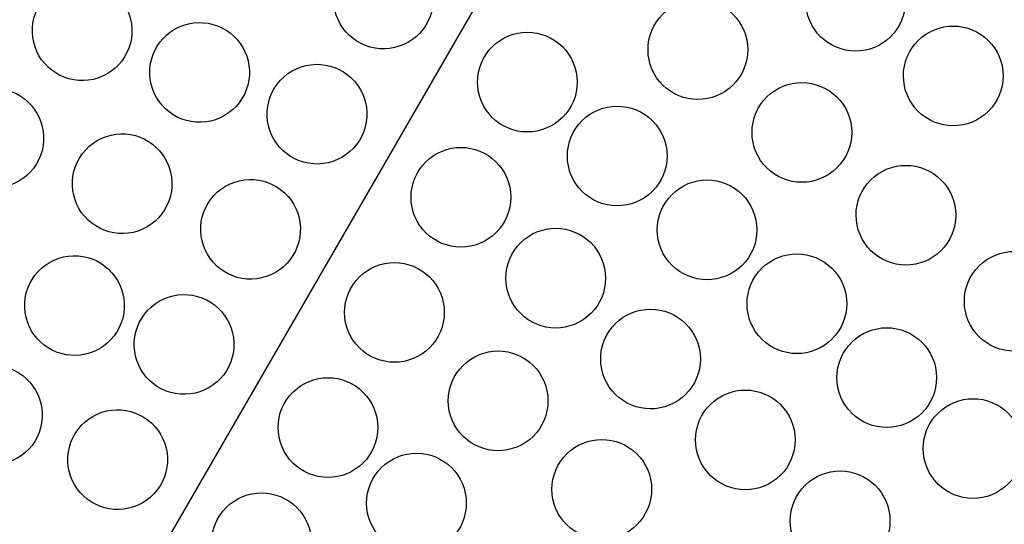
# Model space of a CAD drawing. Header units: millimetres. Extents: x 0 to 500, y 0 to 433.
# Tile 13 of 16: x 267 to 326, y 262 to 293. Entities that reach past the tile are written whole.
import ezdxf

# ---------------------------------------------------------------- set-up
doc = ezdxf.new("R2010")
doc.units = ezdxf.units.MM
doc.header["$MEASUREMENT"] = 0
doc.layers.add('Layer 01', color=7, linetype='Continuous', true_color=0x000000)
doc.layers.add('Make2D$visible$lines', color=7, linetype='Continuous', true_color=0x323232)

msp = doc.modelspace()

# ---------------------------------------------------------------- linework, layer by layer
at = {"layer": 'Layer 01'}
msp.add_line((375, 433.013), (250, 216.506), dxfattribs=at)
at = {"layer": 'Make2D$visible$lines'}
for points, knots in [([(287.387, 296.458), (286.695, 296.059), (286.187, 295.397), (285.781, 293.839), (285.902, 293.03), (286.289, 292.36), (286.685, 291.674), (287.334, 291.176), (288.85, 290.759), (289.679, 290.853), (290.387, 291.262), (291.079, 291.662), (291.587, 292.323), (291.992, 293.882), (291.871, 294.69), (291.485, 295.36), (291.089, 296.047), (290.439, 296.545), (288.923, 296.962), (288.095, 296.867), (287.387, 296.458)], [0, 0, 0, 0, 2.453475, 2.453475, 4.89403, 4.89403, 4.89403, 7.394353, 7.394353, 9.902731, 9.902731, 9.902731, 12.356206, 12.356206, 14.796762, 14.796762, 14.796762, 17.297084, 17.297084, 19.805462, 19.805462, 19.805462, 19.805462]), ([(320.304, 293.727), (320.304, 294.544), (319.972, 295.309), (318.852, 296.413), (318.096, 296.727), (317.304, 296.727), (316.53, 296.727), (315.77, 296.427), (314.623, 295.296), (314.304, 294.526), (314.304, 293.727), (314.304, 292.909), (314.636, 292.145), (315.755, 291.04), (316.511, 290.727), (317.304, 290.727), (318.077, 290.727), (318.838, 291.027), (319.985, 292.157), (320.304, 292.928), (320.304, 293.727)], [0, 0, 0, 0, 2.508378, 2.508378, 5.0087, 5.0087, 5.0087, 7.449256, 7.449256, 9.902731, 9.902731, 9.902731, 12.411109, 12.411109, 14.911431, 14.911431, 14.911431, 17.351987, 17.351987, 19.805462, 19.805462, 19.805462, 19.805462]), ([(269.251, 294.548), (268.559, 294.149), (268.051, 293.487), (267.645, 291.929), (267.766, 291.12), (268.153, 290.45), (268.549, 289.764), (269.199, 289.266), (270.715, 288.849), (271.543, 288.943), (272.251, 289.352), (272.943, 289.751), (273.451, 290.413), (273.857, 291.971), (273.736, 292.78), (273.349, 293.45), (272.953, 294.136), (272.303, 294.634), (270.787, 295.051), (269.959, 294.957), (269.251, 294.548)], [0, 0, 0, 0, 2.453475, 2.453475, 4.894031, 4.894031, 4.894031, 7.394353, 7.394353, 9.902731, 9.902731, 9.902731, 12.356206, 12.356206, 14.796762, 14.796762, 14.796762, 17.297084, 17.297084, 19.805462, 19.805462, 19.805462, 19.805462]), ([(310.809, 290.81), (310.809, 291.627), (310.477, 292.392), (309.358, 293.497), (308.602, 293.81), (307.809, 293.81), (307.036, 293.81), (306.275, 293.51), (305.128, 292.38), (304.809, 291.609), (304.809, 290.81), (304.809, 289.992), (305.141, 289.228), (306.261, 288.123), (307.017, 287.81), (307.809, 287.81), (308.582, 287.81), (309.343, 288.11), (310.49, 289.24), (310.809, 290.011), (310.809, 290.81)], [0, 0, 0, 0, 2.508378, 2.508378, 5.008701, 5.008701, 5.008701, 7.449256, 7.449256, 9.902731, 9.902731, 9.902731, 12.411109, 12.411109, 14.911432, 14.911432, 14.911432, 17.351988, 17.351988, 19.805462, 19.805462, 19.805462, 19.805462]), ([(276.319, 292.039), (275.627, 291.64), (275.119, 290.978), (274.713, 289.42), (274.834, 288.611), (275.221, 287.941), (275.617, 287.255), (276.266, 286.757), (277.783, 286.34), (278.611, 286.434), (279.319, 286.843), (280.011, 287.242), (280.519, 287.904), (280.924, 289.462), (280.804, 290.271), (280.417, 290.941), (280.021, 291.627), (279.371, 292.125), (277.855, 292.542), (277.027, 292.448), (276.319, 292.039)], [0, 0, 0, 0, 2.453475, 2.453475, 4.894031, 4.894031, 4.894031, 7.394353, 7.394353, 9.902731, 9.902731, 9.902731, 12.356206, 12.356206, 14.796762, 14.796762, 14.796762, 17.297084, 17.297084, 19.805462, 19.805462, 19.805462, 19.805462]), ([(326.182, 289.232), (326.182, 290.049), (325.85, 290.814), (324.731, 291.918), (323.975, 292.232), (323.182, 292.232), (322.409, 292.232), (321.648, 291.932), (320.501, 290.802), (320.182, 290.031), (320.182, 289.232), (320.182, 288.414), (320.514, 287.65), (321.634, 286.545), (322.39, 286.232), (323.182, 286.232), (323.956, 286.232), (324.716, 286.532), (325.863, 287.662), (326.182, 288.433), (326.182, 289.232)], [0, 0, 0, 0, 2.508378, 2.508378, 5.0087, 5.0087, 5.0087, 7.449256, 7.449256, 9.902731, 9.902731, 9.902731, 12.411109, 12.411109, 14.911431, 14.911431, 14.911431, 17.351987, 17.351987, 19.805462, 19.805462, 19.805462, 19.805462]), ([(300.547, 288.86), (300.547, 289.678), (300.215, 290.442), (299.096, 291.547), (298.34, 291.86), (297.547, 291.86), (296.774, 291.86), (296.013, 291.56), (294.866, 290.43), (294.547, 289.659), (294.547, 288.86), (294.547, 288.043), (294.879, 287.278), (295.998, 286.174), (296.754, 285.86), (297.547, 285.86), (298.32, 285.86), (299.081, 286.16), (300.228, 287.29), (300.547, 288.061), (300.547, 288.86)], [0, 0, 0, 0, 2.508378, 2.508378, 5.0087, 5.0087, 5.0087, 7.449256, 7.449256, 9.902731, 9.902731, 9.902731, 12.411109, 12.411109, 14.911431, 14.911431, 14.911431, 17.351987, 17.351987, 19.805462, 19.805462, 19.805462, 19.805462]), ([(283.387, 289.53), (282.695, 289.131), (282.187, 288.469), (281.781, 286.911), (281.902, 286.102), (282.289, 285.432), (282.685, 284.746), (283.334, 284.248), (284.85, 283.831), (285.679, 283.925), (286.387, 284.334), (287.079, 284.733), (287.587, 285.395), (287.992, 286.953), (287.871, 287.762), (287.485, 288.432), (287.089, 289.118), (286.439, 289.616), (284.923, 290.033), (284.095, 289.939), (283.387, 289.53)], [0, 0, 0, 0, 2.453475, 2.453475, 4.894031, 4.894031, 4.894031, 7.394353, 7.394353, 9.902731, 9.902731, 9.902731, 12.356206, 12.356206, 14.796762, 14.796762, 14.796762, 17.297084, 17.297084, 19.805462, 19.805462, 19.805462, 19.805462]), ([(317.071, 285.831), (317.071, 286.649), (316.739, 287.413), (315.62, 288.518), (314.864, 288.831), (314.071, 288.831), (313.298, 288.831), (312.537, 288.532), (311.39, 287.401), (311.071, 286.63), (311.071, 285.831), (311.071, 285.014), (311.404, 284.249), (312.523, 283.145), (313.279, 282.831), (314.071, 282.831), (314.845, 282.831), (315.606, 283.131), (316.752, 284.262), (317.071, 285.032), (317.071, 285.831)], [0, 0, 0, 0, 2.508378, 2.508378, 5.0087, 5.0087, 5.0087, 7.449256, 7.449256, 9.902731, 9.902731, 9.902731, 12.411109, 12.411109, 14.911431, 14.911431, 14.911431, 17.351987, 17.351987, 19.805462, 19.805462, 19.805462, 19.805462]), ([(263.932, 288.088), (263.24, 287.689), (262.732, 287.027), (262.326, 285.469), (262.447, 284.66), (262.834, 283.99), (263.23, 283.304), (263.879, 282.806), (265.395, 282.389), (266.224, 282.483), (266.932, 282.892), (267.624, 283.291), (268.132, 283.953), (268.537, 285.511), (268.416, 286.32), (268.03, 286.99), (267.633, 287.677), (266.984, 288.175), (265.468, 288.592), (264.64, 288.497), (263.932, 288.088)], [0, 0, 0, 0, 2.453475, 2.453475, 4.89403, 4.89403, 4.89403, 7.394353, 7.394353, 9.902731, 9.902731, 9.902731, 12.356206, 12.356206, 14.796762, 14.796762, 14.796762, 17.297084, 17.297084, 19.805462, 19.805462, 19.805462, 19.805462]), ([(305.955, 284.415), (305.955, 285.233), (305.623, 285.997), (304.503, 287.102), (303.747, 287.415), (302.955, 287.415), (302.181, 287.415), (301.42, 287.116), (300.274, 285.985), (299.955, 285.214), (299.955, 284.415), (299.955, 283.598), (300.287, 282.833), (301.406, 281.729), (302.162, 281.415), (302.955, 281.415), (303.728, 281.415), (304.489, 281.715), (305.636, 282.846), (305.955, 283.616), (305.955, 284.415)], [0, 0, 0, 0, 2.508378, 2.508378, 5.0087, 5.0087, 5.0087, 7.449256, 7.449256, 9.902731, 9.902731, 9.902731, 12.411109, 12.411109, 14.911431, 14.911431, 14.911431, 17.351987, 17.351987, 19.805462, 19.805462, 19.805462, 19.805462]), ([(271.659, 285.345), (270.967, 284.946), (270.459, 284.284), (270.054, 282.726), (270.174, 281.917), (270.561, 281.247), (270.957, 280.56), (271.607, 280.062), (273.123, 279.646), (273.951, 279.74), (274.659, 280.149), (275.351, 280.548), (275.859, 281.21), (276.265, 282.768), (276.144, 283.577), (275.757, 284.247), (275.361, 284.933), (274.712, 285.431), (273.195, 285.848), (272.367, 285.754), (271.659, 285.345)], [0, 0, 0, 0, 2.453475, 2.453475, 4.894031, 4.894031, 4.894031, 7.394353, 7.394353, 9.902731, 9.902731, 9.902731, 12.356206, 12.356206, 14.796762, 14.796762, 14.796762, 17.297084, 17.297084, 19.805462, 19.805462, 19.805462, 19.805462]), ([(296.547, 281.932), (296.547, 282.749), (296.215, 283.514), (295.096, 284.619), (294.34, 284.932), (293.547, 284.932), (292.774, 284.932), (292.013, 284.632), (290.866, 283.502), (290.547, 282.731), (290.547, 281.932), (290.547, 281.115), (290.879, 280.35), (291.998, 279.245), (292.754, 278.932), (293.547, 278.932), (294.32, 278.932), (295.081, 279.232), (296.228, 280.362), (296.547, 281.133), (296.547, 281.932)], [0, 0, 0, 0, 2.508378, 2.508378, 5.008701, 5.008701, 5.008701, 7.449256, 7.449256, 9.902731, 9.902731, 9.902731, 12.411109, 12.411109, 14.911432, 14.911432, 14.911432, 17.351988, 17.351988, 19.805462, 19.805462, 19.805462, 19.805462]), ([(323.333, 280.853), (323.333, 281.67), (323.001, 282.435), (321.882, 283.54), (321.126, 283.853), (320.333, 283.853), (319.56, 283.853), (318.799, 283.553), (317.652, 282.423), (317.333, 281.652), (317.333, 280.853), (317.333, 280.035), (317.666, 279.271), (318.785, 278.166), (319.541, 277.853), (320.333, 277.853), (321.107, 277.853), (321.868, 278.153), (323.014, 279.283), (323.333, 280.054), (323.333, 280.853)], [0, 0, 0, 0, 2.508378, 2.508378, 5.0087, 5.0087, 5.0087, 7.449256, 7.449256, 9.902731, 9.902731, 9.902731, 12.411109, 12.411109, 14.911431, 14.911431, 14.911431, 17.351987, 17.351987, 19.805462, 19.805462, 19.805462, 19.805462]), ([(279.387, 282.602), (278.695, 282.202), (278.187, 281.541), (277.781, 279.982), (277.902, 279.173), (278.289, 278.504), (278.685, 277.817), (279.334, 277.319), (280.85, 276.902), (281.679, 276.997), (282.387, 277.406), (283.079, 277.805), (283.587, 278.467), (283.992, 280.025), (283.871, 280.834), (283.485, 281.504), (283.089, 282.19), (282.439, 282.688), (280.923, 283.105), (280.095, 283.011), (279.387, 282.602)], [0, 0, 0, 0, 2.453475, 2.453475, 4.89403, 4.89403, 4.89403, 7.394353, 7.394353, 9.902731, 9.902731, 9.902731, 12.356206, 12.356206, 14.796762, 14.796762, 14.796762, 17.297084, 17.297084, 19.805462, 19.805462, 19.805462, 19.805462]), ([(311.362, 279.971), (311.362, 280.788), (311.03, 281.553), (309.911, 282.657), (309.155, 282.971), (308.362, 282.971), (307.589, 282.971), (306.828, 282.671), (305.682, 281.54), (305.362, 280.77), (305.362, 279.971), (305.362, 279.153), (305.695, 278.388), (306.814, 277.284), (307.57, 276.971), (308.362, 276.971), (309.136, 276.971), (309.897, 277.27), (311.043, 278.401), (311.362, 279.172), (311.362, 279.971)], [0, 0, 0, 0, 2.508378, 2.508378, 5.0087, 5.0087, 5.0087, 7.449256, 7.449256, 9.902731, 9.902731, 9.902731, 12.411109, 12.411109, 14.911431, 14.911431, 14.911431, 17.351987, 17.351987, 19.805462, 19.805462, 19.805462, 19.805462]), ([(302.254, 277.066), (302.254, 277.883), (301.922, 278.648), (300.802, 279.752), (300.046, 280.066), (299.254, 280.066), (298.48, 280.066), (297.72, 279.766), (296.573, 278.635), (296.254, 277.864), (296.254, 277.066), (296.254, 276.248), (296.586, 275.483), (297.705, 274.379), (298.461, 274.066), (299.254, 274.066), (300.027, 274.066), (300.788, 274.365), (301.935, 275.496), (302.254, 276.267), (302.254, 277.066)], [0, 0, 0, 0, 2.508378, 2.508378, 5.0087, 5.0087, 5.0087, 7.449256, 7.449256, 9.902731, 9.902731, 9.902731, 12.411109, 12.411109, 14.911431, 14.911431, 14.911431, 17.351987, 17.351987, 19.805462, 19.805462, 19.805462, 19.805462]), ([(329.849, 275.673), (329.849, 276.491), (329.516, 277.255), (328.397, 278.36), (327.641, 278.673), (326.849, 278.673), (326.075, 278.673), (325.314, 278.373), (324.168, 277.243), (323.849, 276.472), (323.849, 275.673), (323.849, 274.856), (324.181, 274.091), (325.3, 272.987), (326.056, 272.673), (326.849, 272.673), (327.622, 272.673), (328.383, 272.973), (329.529, 274.104), (329.849, 274.874), (329.849, 275.673)], [0, 0, 0, 0, 2.508378, 2.508378, 5.008701, 5.008701, 5.008701, 7.449256, 7.449256, 9.902731, 9.902731, 9.902731, 12.411109, 12.411109, 14.911432, 14.911432, 14.911432, 17.351988, 17.351988, 19.805462, 19.805462, 19.805462, 19.805462]), ([(268.79, 278.015), (268.098, 277.616), (267.59, 276.954), (267.185, 275.396), (267.305, 274.587), (267.692, 273.917), (268.088, 273.231), (268.738, 272.733), (270.254, 272.316), (271.082, 272.411), (271.79, 272.819), (272.482, 273.219), (272.99, 273.88), (273.396, 275.439), (273.275, 276.248), (272.888, 276.917), (272.492, 277.604), (271.842, 278.102), (270.326, 278.519), (269.498, 278.424), (268.79, 278.015)], [0, 0, 0, 0, 2.453475, 2.453475, 4.894031, 4.894031, 4.894031, 7.394353, 7.394353, 9.902731, 9.902731, 9.902731, 12.356206, 12.356206, 14.796762, 14.796762, 14.796762, 17.297084, 17.297084, 19.805462, 19.805462, 19.805462, 19.805462]), ([(292.547, 275.004), (292.547, 275.821), (292.215, 276.586), (291.096, 277.69), (290.34, 278.004), (289.547, 278.004), (288.774, 278.004), (288.013, 277.704), (286.866, 276.574), (286.547, 275.803), (286.547, 275.004), (286.547, 274.186), (286.879, 273.422), (287.998, 272.317), (288.754, 272.004), (289.547, 272.004), (290.32, 272.004), (291.081, 272.304), (292.228, 273.434), (292.547, 274.205), (292.547, 275.004)], [0, 0, 0, 0, 2.508378, 2.508378, 5.008701, 5.008701, 5.008701, 7.449256, 7.449256, 9.902731, 9.902731, 9.902731, 12.411109, 12.411109, 14.911432, 14.911432, 14.911432, 17.351988, 17.351988, 19.805462, 19.805462, 19.805462, 19.805462]), ([(316.77, 275.526), (316.77, 276.343), (316.438, 277.108), (315.319, 278.212), (314.563, 278.526), (313.77, 278.526), (312.997, 278.526), (312.236, 278.226), (311.089, 277.096), (310.77, 276.325), (310.77, 275.526), (310.77, 274.708), (311.102, 273.944), (312.222, 272.839), (312.978, 272.526), (313.77, 272.526), (314.544, 272.526), (315.305, 272.826), (316.451, 273.956), (316.77, 274.727), (316.77, 275.526)], [0, 0, 0, 0, 2.508378, 2.508378, 5.0087, 5.0087, 5.0087, 7.449256, 7.449256, 9.902731, 9.902731, 9.902731, 12.411109, 12.411109, 14.911431, 14.911431, 14.911431, 17.351987, 17.351987, 19.805462, 19.805462, 19.805462, 19.805462]), ([(275.387, 275.674), (274.695, 275.274), (274.187, 274.612), (273.781, 273.054), (273.902, 272.245), (274.289, 271.576), (274.685, 270.889), (275.334, 270.391), (276.85, 269.974), (277.679, 270.069), (278.387, 270.477), (279.079, 270.877), (279.587, 271.539), (279.992, 273.097), (279.871, 273.906), (279.485, 274.576), (279.089, 275.262), (278.439, 275.76), (276.923, 276.177), (276.095, 276.082), (275.387, 275.674)], [0, 0, 0, 0, 2.453475, 2.453475, 4.894031, 4.894031, 4.894031, 7.394353, 7.394353, 9.902731, 9.902731, 9.902731, 12.356206, 12.356206, 14.796762, 14.796762, 14.796762, 17.297084, 17.297084, 19.805462, 19.805462, 19.805462, 19.805462]), ([(307.961, 272.199), (307.961, 273.016), (307.628, 273.781), (306.509, 274.886), (305.753, 275.199), (304.961, 275.199), (304.187, 275.199), (303.426, 274.899), (302.28, 273.769), (301.961, 272.998), (301.961, 272.199), (301.961, 271.382), (302.293, 270.617), (303.412, 269.512), (304.168, 269.199), (304.961, 269.199), (305.734, 269.199), (306.495, 269.499), (307.642, 270.629), (307.961, 271.4), (307.961, 272.199)], [0, 0, 0, 0, 2.508378, 2.508378, 5.008701, 5.008701, 5.008701, 7.449256, 7.449256, 9.902731, 9.902731, 9.902731, 12.411109, 12.411109, 14.911432, 14.911432, 14.911432, 17.351988, 17.351988, 19.805462, 19.805462, 19.805462, 19.805462]), ([(322.178, 271.081), (322.178, 271.898), (321.846, 272.663), (320.727, 273.768), (319.971, 274.081), (319.178, 274.081), (318.405, 274.081), (317.644, 273.781), (316.497, 272.651), (316.178, 271.88), (316.178, 271.081), (316.178, 270.264), (316.51, 269.499), (317.629, 268.394), (318.385, 268.081), (319.178, 268.081), (319.951, 268.081), (320.712, 268.381), (321.859, 269.511), (322.178, 270.282), (322.178, 271.081)], [0, 0, 0, 0, 2.508378, 2.508378, 5.008701, 5.008701, 5.008701, 7.449256, 7.449256, 9.902731, 9.902731, 9.902731, 12.411109, 12.411109, 14.911432, 14.911432, 14.911432, 17.351988, 17.351988, 19.805462, 19.805462, 19.805462, 19.805462]), ([(298.786, 269.683), (298.786, 270.501), (298.454, 271.265), (297.335, 272.37), (296.579, 272.683), (295.786, 272.683), (295.013, 272.683), (294.252, 272.383), (293.105, 271.253), (292.786, 270.482), (292.786, 269.683), (292.786, 268.866), (293.119, 268.101), (294.238, 266.996), (294.994, 266.683), (295.786, 266.683), (296.56, 266.683), (297.321, 266.983), (298.467, 268.113), (298.786, 268.884), (298.786, 269.683)], [0, 0, 0, 0, 2.508378, 2.508378, 5.0087, 5.0087, 5.0087, 7.449256, 7.449256, 9.902731, 9.902731, 9.902731, 12.411109, 12.411109, 14.911431, 14.911431, 14.911431, 17.351987, 17.351987, 19.805462, 19.805462, 19.805462, 19.805462]), ([(263.848, 271.422), (263.156, 271.022), (262.648, 270.361), (262.242, 268.802), (262.363, 267.993), (262.75, 267.324), (263.146, 266.637), (263.795, 266.139), (265.311, 265.722), (266.14, 265.817), (266.848, 266.226), (267.54, 266.625), (268.048, 267.287), (268.453, 268.845), (268.332, 269.654), (267.946, 270.324), (267.549, 271.01), (266.9, 271.508), (265.384, 271.925), (264.556, 271.83), (263.848, 271.422)], [0, 0, 0, 0, 2.453475, 2.453475, 4.894031, 4.894031, 4.894031, 7.394353, 7.394353, 9.902731, 9.902731, 9.902731, 12.356206, 12.356206, 14.796762, 14.796762, 14.796762, 17.297084, 17.297084, 19.805462, 19.805462, 19.805462, 19.805462]), ([(288.547, 268.076), (288.547, 268.893), (288.215, 269.658), (287.096, 270.762), (286.34, 271.076), (285.547, 271.076), (284.774, 271.076), (284.013, 270.776), (282.866, 269.645), (282.547, 268.874), (282.547, 268.076), (282.547, 267.258), (282.879, 266.493), (283.998, 265.389), (284.754, 265.076), (285.547, 265.076), (286.32, 265.076), (287.081, 265.375), (288.228, 266.506), (288.547, 267.277), (288.547, 268.076)], [0, 0, 0, 0, 2.508378, 2.508378, 5.0087, 5.0087, 5.0087, 7.449256, 7.449256, 9.902731, 9.902731, 9.902731, 12.411109, 12.411109, 14.911431, 14.911431, 14.911431, 17.351987, 17.351987, 19.805462, 19.805462, 19.805462, 19.805462]), ([(313.667, 267.333), (313.667, 268.15), (313.335, 268.915), (312.216, 270.019), (311.46, 270.333), (310.667, 270.333), (309.894, 270.333), (309.133, 270.033), (307.986, 268.902), (307.667, 268.131), (307.667, 267.333), (307.667, 266.515), (308, 265.75), (309.119, 264.646), (309.875, 264.333), (310.667, 264.333), (311.441, 264.333), (312.202, 264.632), (313.348, 265.763), (313.667, 266.534), (313.667, 267.333)], [0, 0, 0, 0, 2.508378, 2.508378, 5.0087, 5.0087, 5.0087, 7.449256, 7.449256, 9.902731, 9.902731, 9.902731, 12.411109, 12.411109, 14.911431, 14.911431, 14.911431, 17.351987, 17.351987, 19.805462, 19.805462, 19.805462, 19.805462]), ([(327.37, 266.813), (327.37, 267.631), (327.038, 268.396), (325.919, 269.5), (325.163, 269.813), (324.37, 269.813), (323.597, 269.813), (322.836, 269.514), (321.689, 268.383), (321.37, 267.612), (321.37, 266.813), (321.37, 265.996), (321.702, 265.231), (322.821, 264.127), (323.577, 263.813), (324.37, 263.813), (325.143, 263.813), (325.904, 264.113), (327.051, 265.244), (327.37, 266.015), (327.37, 266.813)], [0, 0, 0, 0, 2.508378, 2.508378, 5.0087, 5.0087, 5.0087, 7.449256, 7.449256, 9.902731, 9.902731, 9.902731, 12.411109, 12.411109, 14.911431, 14.911431, 14.911431, 17.351987, 17.351987, 19.805462, 19.805462, 19.805462, 19.805462]), ([(271.387, 268.745), (270.695, 268.346), (270.187, 267.684), (269.781, 266.126), (269.902, 265.317), (270.289, 264.647), (270.685, 263.961), (271.334, 263.463), (272.85, 263.046), (273.679, 263.141), (274.387, 263.549), (275.079, 263.949), (275.587, 264.61), (275.992, 266.169), (275.871, 266.978), (275.485, 267.647), (275.089, 268.334), (274.439, 268.832), (272.923, 269.249), (272.095, 269.154), (271.387, 268.745)], [0, 0, 0, 0, 2.453475, 2.453475, 4.89403, 4.89403, 4.89403, 7.394353, 7.394353, 9.902731, 9.902731, 9.902731, 12.356206, 12.356206, 14.796762, 14.796762, 14.796762, 17.297084, 17.297084, 19.805462, 19.805462, 19.805462, 19.805462]), ([(305.026, 264.362), (305.026, 265.18), (304.694, 265.945), (303.574, 267.049), (302.818, 267.362), (302.026, 267.362), (301.253, 267.362), (300.492, 267.063), (299.345, 265.932), (299.026, 265.161), (299.026, 264.362), (299.026, 263.545), (299.358, 262.78), (300.477, 261.676), (301.233, 261.362), (302.026, 261.362), (302.799, 261.362), (303.56, 261.662), (304.707, 262.793), (305.026, 263.563), (305.026, 264.362)], [0, 0, 0, 0, 2.508378, 2.508378, 5.0087, 5.0087, 5.0087, 7.449256, 7.449256, 9.902731, 9.902731, 9.902731, 12.411109, 12.411109, 14.911431, 14.911431, 14.911431, 17.351987, 17.351987, 19.805462, 19.805462, 19.805462, 19.805462]), ([(293.873, 263.534), (293.873, 264.351), (293.541, 265.116), (292.422, 266.22), (291.666, 266.534), (290.873, 266.534), (290.1, 266.534), (289.339, 266.234), (288.192, 265.103), (287.873, 264.332), (287.873, 263.534), (287.873, 262.716), (288.206, 261.951), (289.325, 260.847), (290.081, 260.534), (290.873, 260.534), (291.647, 260.534), (292.408, 260.833), (293.554, 261.964), (293.873, 262.735), (293.873, 263.534)], [0, 0, 0, 0, 2.508378, 2.508378, 5.0087, 5.0087, 5.0087, 7.449256, 7.449256, 9.902731, 9.902731, 9.902731, 12.411109, 12.411109, 14.911431, 14.911431, 14.911431, 17.351987, 17.351987, 19.805462, 19.805462, 19.805462, 19.805462]), ([(319.374, 262.466), (319.374, 263.284), (319.042, 264.048), (317.923, 265.153), (317.167, 265.466), (316.374, 265.466), (315.601, 265.466), (314.84, 265.166), (313.693, 264.036), (313.374, 263.265), (313.374, 262.466), (313.374, 261.649), (313.706, 260.884), (314.826, 259.779), (315.582, 259.466), (316.374, 259.466), (317.147, 259.466), (317.908, 259.766), (319.055, 260.896), (319.374, 261.667), (319.374, 262.466)], [0, 0, 0, 0, 2.508378, 2.508378, 5.0087, 5.0087, 5.0087, 7.449256, 7.449256, 9.902731, 9.902731, 9.902731, 12.411109, 12.411109, 14.911431, 14.911431, 14.911431, 17.351987, 17.351987, 19.805462, 19.805462, 19.805462, 19.805462]), ([(284.547, 261.147), (284.547, 261.965), (284.215, 262.729), (283.096, 263.834), (282.34, 264.147), (281.547, 264.147), (280.774, 264.147), (280.013, 263.848), (278.866, 262.717), (278.547, 261.946), (278.547, 261.147), (278.547, 260.33), (278.879, 259.565), (279.998, 258.461), (280.754, 258.147), (281.547, 258.147), (282.32, 258.147), (283.081, 258.447), (284.228, 259.578), (284.547, 260.348), (284.547, 261.147)], [0, 0, 0, 0, 2.508378, 2.508378, 5.008701, 5.008701, 5.008701, 7.449256, 7.449256, 9.902731, 9.902731, 9.902731, 12.411109, 12.411109, 14.911432, 14.911432, 14.911432, 17.351988, 17.351988, 19.805462, 19.805462, 19.805462, 19.805462])]:
    msp.add_open_spline(points, degree=3, knots=knots, dxfattribs=at)

doc.saveas('drawing.dxf')
